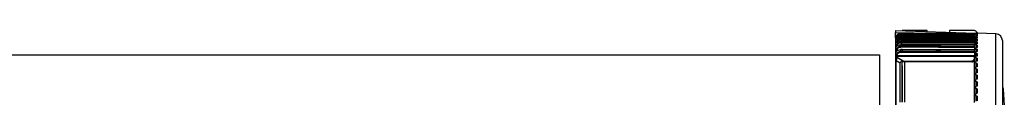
# Model space of a CAD drawing. Header units: millimetres. Extents: x 0 to 420, y 0 to 297.
# Tile 68 of 69: x 304.46 to 329.36, y 256.43 to 258.13. Entities that reach past the tile are written whole.
import ezdxf

# ---------------------------------------------------------------- set-up
doc = ezdxf.new("R2010")
doc.units = ezdxf.units.MM

msp = doc.modelspace()

# ---------------------------------------------------------------- linework, layer by layer
at = {"color": 7, "linetype": 'Continuous', "lineweight": 25}
for p, q in [((326.60853, 258.12511), (326.60853, 258.07089)), ((326.60853, 258.12511), (328.63446, 258.05436)), ((326.60853, 257.93591), (326.60853, 258.07089)), ((326.60853, 258.07089), (327.98506, 258.04686)), ((326.77736, 258.05319), (326.74241, 258.05288)), ((326.74241, 258.05283), (326.77736, 258.05314)), ((326.74241, 258.05002), (326.74241, 258.05283)), ((326.77736, 258.05033), (326.74241, 258.05002)), ((326.74241, 258.03972), (326.77736, 258.04001)), ((326.74241, 258.03972), (326.74242, 258.03977)), ((326.74241, 258.0278), (326.74241, 258.03972)), ((326.77736, 258.02812), (326.74241, 258.0278)), ((326.74241, 258.00395), (326.77736, 258.00422)), ((326.74241, 257.98343), (326.74241, 258.00395)), ((326.77736, 257.98376), (326.74241, 257.98343)), ((326.74241, 257.94603), (326.77736, 257.9463)), ((326.74241, 257.91732), (326.74241, 257.94603)), ((326.77736, 258.04007), (326.74242, 258.03977)), ((326.77736, 258.00442), (326.74243, 258.00414)), ((326.77736, 257.94673), (326.74244, 257.94647)), ((326.74259, 258.01545), (326.77739, 258.01577)), ((326.74259, 257.97005), (326.77739, 257.97038)), ((328.53352, 258.04399), (326.77736, 258.05319)), ((326.77736, 258.05314), (326.77736, 258.05033)), ((328.57297, 258.03108), (326.77736, 258.04006)), ((326.77736, 258.04001), (326.77736, 258.02812)), ((326.77736, 258.03987), (326.77736, 258.04001)), ((328.60069, 257.99572), (326.77736, 258.00442)), ((326.77736, 258.00422), (326.77736, 257.98376)), ((326.77736, 258.00414), (326.77736, 258.00422)), ((328.60069, 257.93848), (326.77736, 257.94673)), ((326.77736, 257.94646), (326.77736, 257.9463)), ((326.77736, 257.9463), (326.77736, 257.91765)), ((327.40877, 258.12511), (326.81112, 258.12511)), ((327.40877, 258.09717), (327.40877, 258.12511)), ((327.96928, 258.12511), (327.96928, 258.07759)), ((328.56693, 258.12511), (327.96928, 258.12511)), ((328.56313, 258.03677), (328.63446, 258.03553)), ((328.57294, 258.03103), (328.58626, 258.01818)), ((328.60069, 257.97348), (328.60069, 257.99552)), ((328.60069, 257.99552), (328.60069, 257.99544)), ((328.60069, 257.9601), (328.60069, 257.93935)), ((328.60069, 257.93805), (328.60069, 257.93821)), ((328.60069, 257.90718), (328.60069, 257.93805)), ((328.63446, 258.05365), (328.63446, 258.05436)), ((328.66822, 258.05319), (328.63446, 258.05436)), ((328.63446, 258.05123), (328.63446, 258.05365)), ((328.63446, 258.05123), (328.63446, 258.04239)), ((328.63446, 258.03512), (328.63446, 258.04239)), ((328.63446, 258.03512), (328.63446, 258.01747)), ((328.63446, 258.00538), (328.63446, 258.01747)), ((328.63446, 258.00538), (328.63446, 257.97897)), ((328.63446, 257.96208), (328.63446, 257.97897)), ((328.63446, 257.96208), (328.63446, 257.92698)), ((328.66822, 258.05319), (328.66822, 258.05257)), ((329.14683, 258.03647), (328.66822, 258.05319)), ((328.66822, 258.04983), (328.66822, 258.04162)), ((328.66822, 258.03342), (328.66822, 258.01702)), ((328.66822, 258.00338), (328.66822, 257.97883)), ((328.66822, 257.95979), (328.66822, 257.92716)), ((329.14683, 254.12649), (329.14683, 258.03647)), ((326.60853, 257.91782), (326.60853, 257.4451)), ((326.64109, 257.7442), (326.66593, 257.7442)), ((326.64392, 257.83925), (326.6581, 257.83925)), ((326.77736, 257.91765), (326.74241, 257.91732)), ((326.74241, 257.86594), (326.77736, 257.86618)), ((326.74241, 257.83004), (326.74241, 257.86594)), ((326.77736, 257.83038), (326.74241, 257.83004)), ((326.74241, 257.76342), (326.77736, 257.76365)), ((326.74241, 257.72193), (326.74241, 257.76342)), ((326.77736, 257.72228), (326.74241, 257.72193)), ((326.77736, 257.86694), (326.74244, 257.86669)), ((326.77736, 257.76483), (326.74246, 257.7646)), ((326.74259, 257.90274), (326.77739, 257.90308)), ((326.74259, 257.81435), (326.77739, 257.81469)), ((326.74259, 257.70529), (326.77739, 257.70563)), ((328.60069, 257.85922), (326.77736, 257.86694)), ((326.77736, 257.86677), (326.77736, 257.86618)), ((326.77736, 257.86618), (326.77736, 257.83038)), ((328.60069, 257.75768), (326.77736, 257.76483)), ((326.77736, 257.76365), (326.77736, 257.72228)), ((328.63446, 257.90055), (328.60069, 257.90114)), ((328.60069, 257.89261), (328.60069, 257.86019)), ((328.60069, 257.85847), (328.60069, 257.85904)), ((328.60069, 257.81977), (328.60069, 257.85847)), ((328.60069, 257.80947), (328.63446, 257.81006)), ((328.60069, 257.80409), (328.60069, 257.75906)), ((328.63446, 257.7954), (328.60069, 257.79476)), ((328.60069, 257.71158), (328.60069, 257.75651)), ((328.60069, 257.69494), (328.60069, 257.63542)), ((328.60069, 257.68871), (328.63446, 257.68816)), ((328.63446, 257.83415), (328.60072, 257.83473)), ((328.63446, 257.90535), (328.63446, 257.92698)), ((328.63446, 257.90535), (328.63446, 257.86166)), ((328.63446, 257.83534), (328.63446, 257.86166)), ((328.63446, 257.83534), (328.63446, 257.78317)), ((328.63446, 257.75224), (328.63446, 257.78317)), ((328.63446, 257.75224), (328.63446, 257.69174)), ((328.63446, 257.65629), (328.63446, 257.69174)), ((328.66822, 257.90277), (328.66822, 257.86215)), ((328.66822, 257.83247), (328.66822, 257.78398)), ((328.66822, 257.7491), (328.66822, 257.69287)), ((329.30977, 257.86775), (329.30977, 251.84488)), ((289.87164, 257.50575), (326.20334, 257.50575)), ((326.20334, 257.50575), (326.20334, 254.8045)), ((326.60853, 257.4451), (326.60853, 257.41688)), ((326.63772, 257.62633), (326.68039, 257.62633)), ((326.64238, 257.43744), (326.64238, 257.44911)), ((326.67206, 257.46062), (326.67259, 257.48751)), ((328.60069, 257.46525), (326.67206, 257.46062)), ((326.67259, 257.48751), (328.60069, 257.48751)), ((326.74241, 257.63877), (326.77736, 257.63897)), ((326.74241, 257.59318), (326.74241, 257.63877)), ((326.77736, 257.59353), (326.74241, 257.59318)), ((326.77737, 257.64065), (326.74247, 257.64045)), ((326.74259, 257.57575), (326.77739, 257.57609)), ((326.77736, 257.63897), (326.77736, 257.59353)), ((328.60069, 257.6341), (326.77737, 257.64065)), ((328.60069, 257.58276), (328.60069, 257.63243)), ((328.60069, 257.56534), (328.60069, 257.48751)), ((328.60069, 257.48751), (328.60069, 257.46525)), ((328.60069, 257.41786), (328.60069, 257.46525)), ((328.63446, 257.65629), (328.63446, 257.58762)), ((328.63446, 257.54773), (328.63446, 257.58762)), ((328.63446, 257.54773), (328.63446, 257.47108)), ((328.63446, 257.42687), (328.63446, 257.47108)), ((328.66822, 257.65288), (328.66822, 257.58905)), ((328.66822, 257.54406), (328.66822, 257.47282)), ((326.60853, 257.41688), (326.60853, 257.37808)), ((326.60853, 257.37808), (326.60853, 256.18499)), ((326.62541, 257.36458), (326.72444, 257.30861)), ((326.62541, 256.24264), (326.62541, 257.36458)), ((326.80047, 257.34809), (326.64238, 257.43744)), ((326.72444, 256.31372), (326.72444, 257.30861)), ((328.53352, 257.33368), (326.77736, 257.32151)), ((326.77736, 256.31372), (326.77736, 257.32151)), ((326.80047, 257.34809), (328.53352, 257.35225)), ((328.53352, 257.35225), (328.53352, 257.33368)), ((328.60069, 257.35624), (328.60069, 257.41786)), ((328.63446, 257.42687), (328.63446, 257.34246)), ((328.63446, 257.29405), (328.63446, 257.34246)), ((328.63446, 257.29405), (328.63446, 257.2021)), ((328.63446, 257.14962), (328.63446, 257.2021)), ((328.66822, 257.42296), (328.66822, 257.3445)), ((328.66822, 257.2899), (328.66822, 257.20443)), ((328.63446, 257.14962), (328.63446, 257.05039)), ((328.63446, 256.99398), (328.63446, 257.05039)), ((328.63446, 256.99398), (328.63446, 256.88774)), ((328.66822, 257.14524), (328.66822, 257.05301)), ((328.66822, 256.98939), (328.66822, 256.89064)), ((328.63446, 256.82756), (328.63446, 256.88774)), ((328.63446, 256.82756), (328.63446, 256.71459)), ((328.63446, 256.65082), (328.63446, 256.71459)), ((328.66822, 256.82277), (328.66822, 256.71777)), ((328.63446, 256.65082), (328.63446, 256.53144)), ((328.63446, 256.46423), (328.63446, 256.53144)), ((328.63446, 256.46423), (328.63446, 256.33877)), ((328.66822, 256.64584), (328.66822, 256.53488)), ((328.66822, 256.45908), (328.66822, 256.34247))]:
    msp.add_line(p, q, dxfattribs=at)
at = {"color": 7, "linetype": 'Continuous', "lineweight": 25, "flags": 128}
for points in [[(326.74241, 258.00395), (326.74243, 258.00414), (326.74243, 258.00415)], [(326.74241, 257.94603), (326.74243, 257.94641), (326.74244, 257.94647)], [(326.81112, 258.12511), (326.78477, 258.12252), (326.77224, 258.11939)], [(326.77736, 258.05314), (326.81787, 258.05293), (326.97994, 258.05208), (327.62823, 258.04869), (328.53535, 258.04396)], [(328.55347, 258.04086), (328.3981, 258.04169), (327.74982, 258.04515), (326.77736, 258.05033)], [(326.77736, 258.04001), (326.81787, 258.03981), (326.97994, 258.039), (327.62823, 258.03576), (328.57294, 258.03103)], [(328.58626, 258.01818), (328.56018, 258.01832), (328.3981, 258.01921), (327.74982, 258.02278), (326.77736, 258.02812)], [(326.77736, 258.00422), (326.81787, 258.00403), (326.97994, 258.00326), (327.62823, 258.00016), (328.60069, 257.99552)], [(328.60069, 257.97348), (328.56018, 257.97371), (328.3981, 257.97462), (327.74982, 257.97828), (326.77736, 257.98376)], [(326.77736, 257.9463), (326.81787, 257.94611), (326.97994, 257.94538), (327.62823, 257.94245), (328.60069, 257.93805)], [(326.77739, 258.01577), (327.68895, 258.01076), (328.59399, 258.00579)], [(326.77739, 257.97038), (327.68895, 257.96524), (328.60069, 257.9601)], [(328.60069, 257.90718), (328.56018, 257.90741), (328.3981, 257.90834), (327.74982, 257.91207), (326.77736, 257.91765)], [(326.77736, 257.86618), (326.81787, 257.86601), (326.97994, 257.86533), (327.62823, 257.86258), (328.60069, 257.85847)], [(328.60069, 257.81977), (328.56018, 257.82001), (328.3981, 257.82095), (327.74982, 257.82472), (326.77736, 257.83038)], [(326.77736, 257.76365), (326.81787, 257.76349), (326.97994, 257.76286), (327.62823, 257.76032), (328.60069, 257.75651)], [(328.60069, 257.71158), (328.56018, 257.71182), (328.3981, 257.71277), (327.74982, 257.71657), (326.77736, 257.72228)], [(326.77739, 257.90308), (327.68895, 257.89784), (328.60069, 257.89261)], [(326.77739, 257.81469), (327.68895, 257.80939), (328.60069, 257.80409)], [(326.77739, 257.70563), (327.68895, 257.70028), (328.60069, 257.69494)], [(326.77736, 257.63897), (326.81787, 257.63883), (326.97994, 257.63825), (327.62823, 257.63592), (328.60069, 257.63243)], [(328.60069, 257.58276), (328.56018, 257.583), (328.3981, 257.58396), (327.74982, 257.58779), (326.77736, 257.59353)], [(326.77739, 257.57609), (327.68895, 257.57072), (328.60069, 257.56534)]]:
    msp.add_lwpolyline(points, dxfattribs=at)
at = {"color": 7, "linetype": 'Continuous', "lineweight": 25}
for centre, radius, start, end in [((326.74359, 257.91782), 0.13506, 135.264955, 180), ((326.19419, 258.0362), 0.5484, 0.388192, 1.443184), ((325.83496, 258.00864), 0.90765, 0.430061, 1.209902), ((325.32402, 257.95801), 1.41862, 0.48635, 1.027031), ((328.56693, 257.99005), 0.13506, 27.560883, 90), ((328.53316, 257.97646), 0.06753, 25.858533, 37.328123), ((329.14094, 257.86775), 0.16883, 0, 88), ((326.74545, 257.86618), 0.00305, 170.279973, 184.604909), ((324.38307, 257.88141), 2.35961, 0.518104, 0.871993), ((322.62412, 257.77578), 4.11865, 0.536654, 0.754873), ((326.75079, 257.76369), 0.00838, 173.80888, 181.850907), ((318.73488, 257.62857), 8.00808, 0.548865, 0.667985), ((326.75426, 257.63922), 0.01185, 174.041607, 182.177989), ((304.72802, 257.36122), 22.01561, 0.558336, 0.603709), ((326.62671, 257.38351), 0.01898, 196.622597, 266.073715), ((326.64208, 257.37862), 0.05882, 89.701712, 104.522255)]:
    msp.add_arc(centre, radius, start, end, dxfattribs=at)
for centre, major_axis, ratio, start_param, end_param in [((323.29454, 253.06028), (29.38039, 0), 0.17283444, 1.38686049, 1.38802934), ((323.29454, 253.11398), (29.38035, -0.27945), 0.17258243, 1.38850202, 1.38967086), ((323.29454, 253.00659), (29.38035, 0.27945), 0.17258243, 1.38521896, 1.38638781), ((323.29454, 253.16753), (29.38023, -0.55799), 0.17182749, 1.39012385, 1.39129269), ((323.29454, 252.95304), (29.38023, 0.55799), 0.17182749, 1.38359713, 1.38476598), ((323.29454, 253.22078), (29.38005, -0.83471), 0.17057289, 1.39170658, 1.39287542), ((323.29454, 252.89978), (29.38005, 0.83471), 0.17057289, 1.3820144, 1.38318325), ((323.29454, 253.2736), (29.37979, -1.10872), 0.16882403, 1.3932314, 1.39440025), ((323.29454, 252.84697), (29.37979, 1.10872), 0.16882403, 1.38048958, 1.38165842), ((323.29454, 253.32583), (29.37949, -1.37914), 0.16658837, 1.39468037, 1.39584922), ((323.29454, 252.79474), (29.37949, 1.37914), 0.16658837, 1.37904061, 1.38020945), ((323.29454, 253.37733), (29.37915, -1.64513), 0.16387532, 1.39603666, 1.39720551), ((323.29454, 252.74324), (29.37915, 1.64513), 0.16387532, 1.37768432, 1.37885316), ((323.29454, 253.42796), (29.37879, -1.90586), 0.16069612, 1.39728479, 1.39845364), ((323.29454, 252.6926), (29.37879, 1.90586), 0.16069612, 1.37643619, 1.37760503), ((323.29454, 253.47759), (29.37843, -2.16056), 0.15706371, 1.39841082, 1.39957967), ((323.29454, 252.64298), (29.37843, 2.16056), 0.15706371, 1.37531016, 1.376479), ((323.29454, 253.52607), (29.37808, -2.40848), 0.15299256, 1.39940252, 1.40057136), ((323.29454, 252.5945), (29.37808, 2.40848), 0.15299256, 1.37431847, 1.37548731), ((326.64229, 257.40113), (0.01626, 0.06832), 0.13709098, 1.04335782, 2.16748306), ((326.85829, 257.27904), (0.13286, -0.0369), 0.43921749, 2.13885385, 3.2629791), ((328.53316, 257.41804), (0.06744, -0.00358), 0.97415514, 4.76928992, 6.33485026), ((323.29454, 253.57328), (29.37776, -2.64892), 0.14849853, 1.40024945, 1.4014183), ((323.29454, 252.54729), (29.37776, 2.64892), 0.14849853, 1.37347153, 1.37464037), ((323.29454, 253.61907), (29.37748, -2.88123), 0.14359865, 1.40094314, 1.40211198), ((323.29454, 252.50149), (29.37748, 2.88123), 0.14359865, 1.37277784, 1.37394669), ((323.29454, 253.66334), (29.37725, -3.10477), 0.138311, 1.40147703, 1.40264588), ((323.29454, 252.45722), (29.37725, 3.10477), 0.138311, 1.37224395, 1.3734128), ((323.29454, 253.70596), (29.37709, -3.319), 0.13265452, 1.40184657, 1.40301542), ((323.29454, 252.41461), (29.37709, 3.319), 0.13265452, 1.37187441, 1.37304326), ((323.29454, 253.7468), (29.377, -3.52338), 0.12664883, 1.40204918, 1.40321802), ((323.29454, 252.37376), (29.377, 3.52338), 0.12664883, 1.37167181, 1.37284065), ((323.29454, 253.78576), (29.37699, -3.71744), 0.12031414, 1.40208419, 1.40325303), ((323.29454, 252.3348), (29.37699, 3.71744), 0.12031414, 1.37163679, 1.37280564), ((323.29454, 253.82274), (29.37704, -3.90074), 0.11367102, 1.40195281, 1.40312166)]:
    msp.add_ellipse(centre, major_axis=major_axis, ratio=ratio, start_param=start_param, end_param=end_param, dxfattribs=at)
for points, knots in [([(326.62733, 257.88753), (326.63042, 257.89178), (326.64062, 257.90577), (326.6645, 257.92547), (326.70121, 257.94246), (326.72864, 257.94484), (326.74241, 257.94603)], [0, 0, 0, 0, 0.12919503, 0.42624728, 0.71184716, 1, 1, 1, 1]), ([(326.74241, 257.98343), (326.72858, 257.98198), (326.70104, 257.97909), (326.66419, 257.95841), (326.64065, 257.93479), (326.63061, 257.91829), (326.62776, 257.9136)], [0, 0, 0, 0, 0.29152852, 0.58057115, 0.88082044, 1, 1, 1, 1]), ([(326.62901, 257.96155), (326.62893, 257.9608), (326.62842, 257.95574), (326.6282, 257.94995), (326.62831, 257.94489), (326.62833, 257.94415)], [0, 0, 0, 0, 0.12804018, 0.87256322, 1, 1, 1, 1]), ([(326.62833, 257.94415), (326.63115, 257.94812), (326.64118, 257.96222), (326.66458, 257.98244), (326.70126, 258.00021), (326.72865, 258.0027), (326.74241, 258.00395)], [0, 0, 0, 0, 0.11770577, 0.41874286, 0.70806354, 1, 1, 1, 1]), ([(326.74241, 258.0278), (326.72857, 258.02638), (326.701, 258.02354), (326.66411, 258.00325), (326.64123, 257.98069), (326.63145, 257.96537), (326.62901, 257.96155)], [0, 0, 0, 0, 0.29732561, 0.59214104, 0.89828662, 1, 1, 1, 1]), ([(326.62901, 257.96155), (326.62915, 257.96129), (326.62943, 257.96077), (326.63227, 257.9601), (326.63655, 257.95962), (326.6415, 257.95936), (326.64492, 257.95933), (326.64657, 257.95932)], [0, 0, 0, 0, 0.21588408, 0.4327943, 0.63101266, 0.82114748, 1, 1, 1, 1]), ([(326.63077, 257.98118), (326.633, 257.98427), (326.64267, 257.99765), (326.66504, 258.01762), (326.70152, 258.03588), (326.72874, 258.03844), (326.74241, 258.03972)], [0, 0, 0, 0, 0.09295717, 0.40278194, 0.6999689, 1, 1, 1, 1]), ([(326.63292, 257.99148), (326.63278, 257.99105), (326.63179, 257.98804), (326.63109, 257.98461), (326.63081, 257.98161), (326.63077, 257.98118)], [0, 0, 0, 0, 0.12650676, 0.87551782, 1, 1, 1, 1]), ([(326.74241, 258.05002), (326.7285, 258.04861), (326.70078, 258.04582), (326.66366, 258.02584), (326.6428, 258.00547), (326.63396, 257.99295), (326.63292, 257.99148)], [0, 0, 0, 0, 0.3167916, 0.63105393, 0.95680784, 1, 1, 1, 1]), ([(326.64531, 257.91024), (326.64768, 257.91417), (326.65613, 257.92819), (326.67596, 257.9484), (326.70731, 257.96628), (326.73082, 257.96879), (326.74259, 257.97005)], [0, 0, 0, 0, 0.11807635, 0.42130827, 0.71038337, 1, 1, 1, 1]), ([(326.64765, 258.01288), (326.6583, 258.02188), (326.67979, 258.04001), (326.71479, 258.05137), (326.73603, 258.0525), (326.74241, 258.05283)], [0, 0, 0, 0, 0.40774996, 0.82209702, 1, 1, 1, 1]), ([(326.77736, 258.05033), (326.77736, 258.05003), (326.77736, 258.04943), (326.77737, 258.04576), (326.77738, 258.04226), (326.77739, 258.0402), (326.77739, 258.04006)], [0, 0, 0, 0, 0.33032285, 0.6606516, 0.97675602, 1, 1, 1, 1]), ([(326.77736, 258.02812), (326.77736, 258.02767), (326.77736, 258.02677), (326.77737, 258.0228), (326.77738, 258.01879), (326.77739, 258.01633), (326.77739, 258.01577)], [0, 0, 0, 0, 0.31360103, 0.62720785, 0.91430747, 1, 1, 1, 1]), ([(326.77736, 257.98376), (326.77736, 257.98316), (326.77736, 257.98197), (326.77737, 257.97764), (326.77738, 257.97346), (326.77739, 257.97096), (326.77739, 257.97038)], [0, 0, 0, 0, 0.31436359, 0.62873304, 0.91416042, 1, 1, 1, 1]), ([(328.53352, 258.04399), (328.53364, 258.04399), (328.54021, 258.04394), (328.54705, 258.04384), (328.5533, 258.0409), (328.55337, 258.04086)], [0, 0, 0, 0, 0.01877348, 0.98931921, 1, 1, 1, 1]), ([(328.53535, 258.04396), (328.54055, 258.04349), (328.54666, 258.04293), (328.55259, 258.04113), (328.55347, 258.04086)], [0, 0, 0, 0, 0.85047894, 1, 1, 1, 1]), ([(328.55347, 258.04086), (328.55372, 258.04079), (328.55434, 258.04059), (328.55878, 258.03905), (328.56529, 258.03628), (328.57054, 258.03253), (328.57257, 258.03109)], [0, 0, 0, 0, 0.1046175, 0.26324182, 0.715775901, 1, 1, 1, 1]), ([(328.58626, 258.01818), (328.58658, 258.01778), (328.5872, 258.01699), (328.58962, 258.01362), (328.592, 258.00975), (328.59349, 258.0068), (328.59399, 258.00579)], [0, 0, 0, 0, 0.26877133, 0.53596671, 0.84117252, 1, 1, 1, 1]), ([(328.60069, 257.9601), (328.60069, 257.96218), (328.60069, 257.96634), (328.60069, 257.97093), (328.60069, 257.97291), (328.60069, 257.9734), (328.60069, 257.97348)], [0, 0, 0, 0, 0.31479938, 0.62959885, 0.94439578, 1, 1, 1, 1]), ([(326.74241, 257.72193), (326.72848, 257.72042), (326.70072, 257.71742), (326.66365, 257.69582), (326.63595, 257.66713), (326.6249, 257.64407), (326.62004, 257.63392)], [0, 0, 0, 0, 0.26123434, 0.52040709, 0.78895872, 1, 1, 1, 1]), ([(326.62208, 257.70418), (326.62683, 257.71075), (326.63796, 257.72613), (326.66495, 257.74549), (326.70144, 257.76031), (326.72871, 257.76238), (326.74241, 257.76342)], [0, 0, 0, 0, 0.20293248, 0.47510923, 0.73632388, 1, 1, 1, 1]), ([(326.62353, 257.75035), (326.62342, 257.74831), (326.62273, 257.73495), (326.62226, 257.71955), (326.62211, 257.70621), (326.62208, 257.70418)], [0, 0, 0, 0, 0.13308884, 0.86793403, 1, 1, 1, 1]), ([(326.74241, 257.83004), (326.7285, 257.82854), (326.70078, 257.82555), (326.66374, 257.80412), (326.6381, 257.77766), (326.62747, 257.75774), (326.62353, 257.75035)], [0, 0, 0, 0, 0.27575179, 0.54929558, 0.83286799, 1, 1, 1, 1]), ([(326.62353, 257.75035), (326.62367, 257.74963), (326.62396, 257.74817), (326.62702, 257.74626), (326.63159, 257.74494), (326.6365, 257.74429), (326.6397, 257.74423), (326.64109, 257.7442)], [0, 0, 0, 0, 0.2275639, 0.45624961, 0.66216868, 0.85398386, 1, 1, 1, 1]), ([(326.62534, 257.8078), (326.6291, 257.81291), (326.6397, 257.8273), (326.66474, 257.84665), (326.70133, 257.86259), (326.72868, 257.86482), (326.74241, 257.86594)], [0, 0, 0, 0, 0.15840678, 0.44565455, 0.72155786, 1, 1, 1, 1]), ([(326.62638, 257.84396), (326.62629, 257.84239), (326.62569, 257.8319), (326.62536, 257.81985), (326.62534, 257.80936), (326.62534, 257.8078)], [0, 0, 0, 0, 0.13036725, 0.87048336, 1, 1, 1, 1]), ([(326.74241, 257.91732), (326.72854, 257.91584), (326.70091, 257.91289), (326.66395, 257.89177), (326.63979, 257.86709), (326.62956, 257.84946), (326.62638, 257.84396)], [0, 0, 0, 0, 0.28686518, 0.57136232, 0.86657711, 1, 1, 1, 1]), ([(326.62638, 257.84396), (326.62652, 257.84341), (326.62681, 257.84231), (326.62975, 257.84086), (326.63416, 257.83985), (326.63909, 257.83932), (326.6424, 257.83927), (326.64392, 257.83925)], [0, 0, 0, 0, 0.22152036, 0.44411656, 0.64605949, 0.83705898, 1, 1, 1, 1]), ([(326.62776, 257.9136), (326.6277, 257.91248), (326.62727, 257.90491), (326.62713, 257.89622), (326.62731, 257.88865), (326.62733, 257.88753)], [0, 0, 0, 0, 0.12877043, 0.87159409, 1, 1, 1, 1]), ([(326.62776, 257.9136), (326.62791, 257.91321), (326.6282, 257.91243), (326.63111, 257.9114), (326.63546, 257.91068), (326.64038, 257.9103), (326.64373, 257.91026), (326.64531, 257.91024)], [0, 0, 0, 0, 0.21889368, 0.43883495, 0.63922943, 0.83031207, 1, 1, 1, 1]), ([(326.63772, 257.62633), (326.64206, 257.63596), (326.65146, 257.65682), (326.67551, 257.68243), (326.70704, 257.70132), (326.73073, 257.70396), (326.74259, 257.70529)], [0, 0, 0, 0, 0.22717449, 0.49235687, 0.74595921, 1, 1, 1, 1]), ([(326.64109, 257.7442), (326.64456, 257.75095), (326.65361, 257.76853), (326.67558, 257.79175), (326.70709, 257.81043), (326.73075, 257.81305), (326.74259, 257.81435)], [0, 0, 0, 0, 0.17613105, 0.45893341, 0.72922952, 1, 1, 1, 1]), ([(326.64392, 257.83925), (326.64664, 257.84402), (326.65529, 257.85922), (326.67576, 257.88055), (326.70719, 257.89889), (326.73078, 257.90146), (326.74259, 257.90274)], [0, 0, 0, 0, 0.13577538, 0.43266569, 0.71607618, 1, 1, 1, 1]), ([(326.77736, 257.91765), (326.77736, 257.91691), (326.77736, 257.91542), (326.77737, 257.91072), (326.77738, 257.9063), (326.77739, 257.90367), (326.77739, 257.90308)], [0, 0, 0, 0, 0.31191091, 0.62382751, 0.91463456, 1, 1, 1, 1]), ([(326.77736, 257.83038), (326.77736, 257.82949), (326.77736, 257.82772), (326.77737, 257.82267), (326.77738, 257.81803), (326.77739, 257.8153), (326.77739, 257.81469)], [0, 0, 0, 0, 0.30968292, 0.61937138, 0.91506826, 1, 1, 1, 1]), ([(326.77736, 257.76481), (326.77736, 257.76482), (326.77736, 257.7652), (326.77736, 257.76442), (326.77736, 257.76365)], [0, 0, 0, 0, 0.014186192, 1, 1, 1, 1]), ([(326.77736, 257.72228), (326.77736, 257.72125), (326.77736, 257.7192), (326.77737, 257.71383), (326.77738, 257.70903), (326.77739, 257.70624), (326.77739, 257.70563)], [0, 0, 0, 0, 0.30864598, 0.61729742, 0.9152711, 1, 1, 1, 1]), ([(328.60069, 257.89261), (328.60069, 257.89476), (328.60069, 257.89905), (328.60069, 257.90402), (328.60069, 257.90637), (328.60069, 257.90706), (328.60069, 257.90718)], [0, 0, 0, 0, 0.31230621, 0.62461251, 0.93691632, 1, 1, 1, 1]), ([(328.60069, 257.80409), (328.60069, 257.80629), (328.60069, 257.8107), (328.60069, 257.81601), (328.60069, 257.81872), (328.60069, 257.81961), (328.60069, 257.81977)], [0, 0, 0, 0, 0.31004092, 0.62008192, 0.93012048, 1, 1, 1, 1]), ([(328.60069, 257.75651), (328.60069, 257.75728), (328.60069, 257.75805), (328.60069, 257.75767), (328.60069, 257.75767)], [0, 0, 0, 0, 0.98904271, 1, 1, 1, 1]), ([(328.60069, 257.69494), (328.60069, 257.69718), (328.60069, 257.70166), (328.60069, 257.70728), (328.60069, 257.7103), (328.60069, 257.71137), (328.60069, 257.71158)], [0, 0, 0, 0, 0.30898645, 0.61797298, 0.92695708, 1, 1, 1, 1]), ([(326.74241, 257.59318), (326.72849, 257.59167), (326.70077, 257.58865), (326.66359, 257.56709), (326.63428, 257.53598), (326.62083, 257.5087), (326.61108, 257.4786), (326.60975, 257.46113), (326.60853, 257.4451)], [0, 0, 0, 0, 0.18864807, 0.37579807, 0.56975856, 0.76363145, 0.78305707, 1, 1, 1, 1]), ([(326.63092, 257.47099), (326.62688, 257.46711), (326.6201, 257.4606), (326.61403, 257.45224), (326.61095, 257.44739), (326.60953, 257.44505), (326.60879, 257.44427), (326.60855, 257.44446), (326.60853, 257.44493), (326.60853, 257.4451)], [0, 0, 0, 0, 0.37997349, 0.63954475, 0.75075602, 0.86300427, 0.91645286, 0.97022583, 1, 1, 1, 1]), ([(326.61863, 257.57827), (326.62428, 257.58635), (326.63576, 257.60279), (326.66503, 257.62217), (326.70147, 257.63588), (326.72872, 257.6378), (326.74241, 257.63877)], [0, 0, 0, 0, 0.24850358, 0.50515488, 0.75140892, 1, 1, 1, 1]), ([(326.62004, 257.63392), (326.61994, 257.63139), (326.61929, 257.61536), (326.61884, 257.59681), (326.61866, 257.58078), (326.61863, 257.57827)], [0, 0, 0, 0, 0.13630784, 0.86443648, 1, 1, 1, 1]), ([(326.62004, 257.63392), (326.6202, 257.63301), (326.62052, 257.63118), (326.62376, 257.62878), (326.62856, 257.62715), (326.63345, 257.62642), (326.63652, 257.62636), (326.63772, 257.62633)], [0, 0, 0, 0, 0.23511944, 0.4713952, 0.68261587, 0.87591386, 1, 1, 1, 1]), ([(326.64238, 257.44911), (326.6382, 257.44561), (326.6331, 257.44135), (326.62821, 257.43645), (326.62733, 257.43557)], [0, 0, 0, 0, 0.820191, 1, 1, 1, 1]), ([(326.63092, 257.47099), (326.63208, 257.47652), (326.63604, 257.49543), (326.64983, 257.52461), (326.67543, 257.55282), (326.70709, 257.57176), (326.73075, 257.57442), (326.74259, 257.57575)], [0, 0, 0, 0, 0.102546, 0.34995123, 0.57304031, 0.78633458, 1, 1, 1, 1]), ([(326.67259, 257.48751), (326.66572, 257.48679), (326.65199, 257.48537), (326.63843, 257.47744), (326.63209, 257.47199), (326.63092, 257.47099)], [0, 0, 0, 0, 0.44975901, 0.89854408, 1, 1, 1, 1]), ([(326.67206, 257.46062), (326.66795, 257.46023), (326.65876, 257.45935), (326.649, 257.4542), (326.64382, 257.45022), (326.64238, 257.44911)], [0, 0, 0, 0, 0.36865601, 0.82443682, 1, 1, 1, 1]), ([(326.77737, 257.64046), (326.77737, 257.64052), (326.77736, 257.64087), (326.77736, 257.63983), (326.77736, 257.63897)], [0, 0, 0, 0, 0.17703777, 1, 1, 1, 1]), ([(326.77736, 257.59353), (326.77736, 257.59237), (326.77736, 257.59005), (326.77737, 257.58441), (326.77738, 257.57951), (326.77739, 257.57671), (326.77739, 257.57609)], [0, 0, 0, 0, 0.3090889, 0.61818329, 0.91518438, 1, 1, 1, 1]), ([(328.60069, 257.63243), (328.60069, 257.63328), (328.60069, 257.63432), (328.60069, 257.63397), (328.60069, 257.63391)], [0, 0, 0, 0, 0.825245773, 1, 1, 1, 1]), ([(328.60069, 257.56534), (328.60069, 257.5676), (328.60069, 257.57214), (328.60069, 257.57801), (328.60069, 257.5813), (328.60069, 257.58253), (328.60069, 257.58276)], [0, 0, 0, 0, 0.30943687, 0.61887382, 0.92830833, 1, 1, 1, 1]), ([(326.62733, 257.43557), (326.62463, 257.43273), (326.6197, 257.42757), (326.61446, 257.42096), (326.61143, 257.41685), (326.60975, 257.41478), (326.60879, 257.41439), (326.60855, 257.41552), (326.60853, 257.41656), (326.60853, 257.41688)], [0, 0, 0, 0, 0.26972721, 0.49190806, 0.62627757, 0.72809786, 0.83068512, 0.94906934, 1, 1, 1, 1]), ([(326.77736, 257.22632), (326.77736, 257.2121), (326.77736, 257.14929), (326.77736, 256.96345), (326.77736, 256.6785), (326.77736, 256.42816), (326.77736, 256.31914)], [0, 0, 0, 0, 0.06276115, 0.27731066, 0.6852805, 1, 1, 1, 1]), ([(326.84453, 256.31372), (326.84453, 256.44148), (326.84453, 256.71337), (326.84453, 257.00035), (326.84453, 257.2074), (326.84453, 257.28192), (326.84453, 257.32197)], [0, 0, 0, 0, 0.327524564, 0.697006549, 0.83714758, 1, 1, 1, 1]), ([(328.53352, 257.33368), (328.54073, 257.33382), (328.55516, 257.33411), (328.57394, 257.33557), (328.58277, 257.33695), (328.58695, 257.3376)], [0, 0, 0, 0, 0.34554056, 0.69076966, 1, 1, 1, 1]), ([(328.58695, 257.3376), (328.59083, 257.34043), (328.59878, 257.34622), (328.60005, 257.35285), (328.60069, 257.35624)], [0, 0, 0, 0, 0.4892213, 1, 1, 1, 1]), ([(328.60069, 256.30229), (328.60069, 256.44064), (328.60069, 256.7183), (328.60069, 257.03522), (328.60069, 257.23878), (328.60069, 257.31753), (328.60069, 257.34442)], [0, 0, 0, 0, 0.34498451, 0.69235721, 0.89494666, 1, 1, 1, 1]), ([(329.32287, 256.68277), (329.33258, 256.56545), (329.35199, 256.33083), (329.3596, 255.90645), (329.35183, 255.44097), (329.33254, 255.09848), (329.32287, 254.92683)], [0, 0, 0, 0, 0.25090699, 0.50174666, 0.75028991, 1, 1, 1, 1])]:
    msp.add_open_spline(points, degree=3, knots=knots, dxfattribs=at)

doc.saveas('drawing.dxf')
